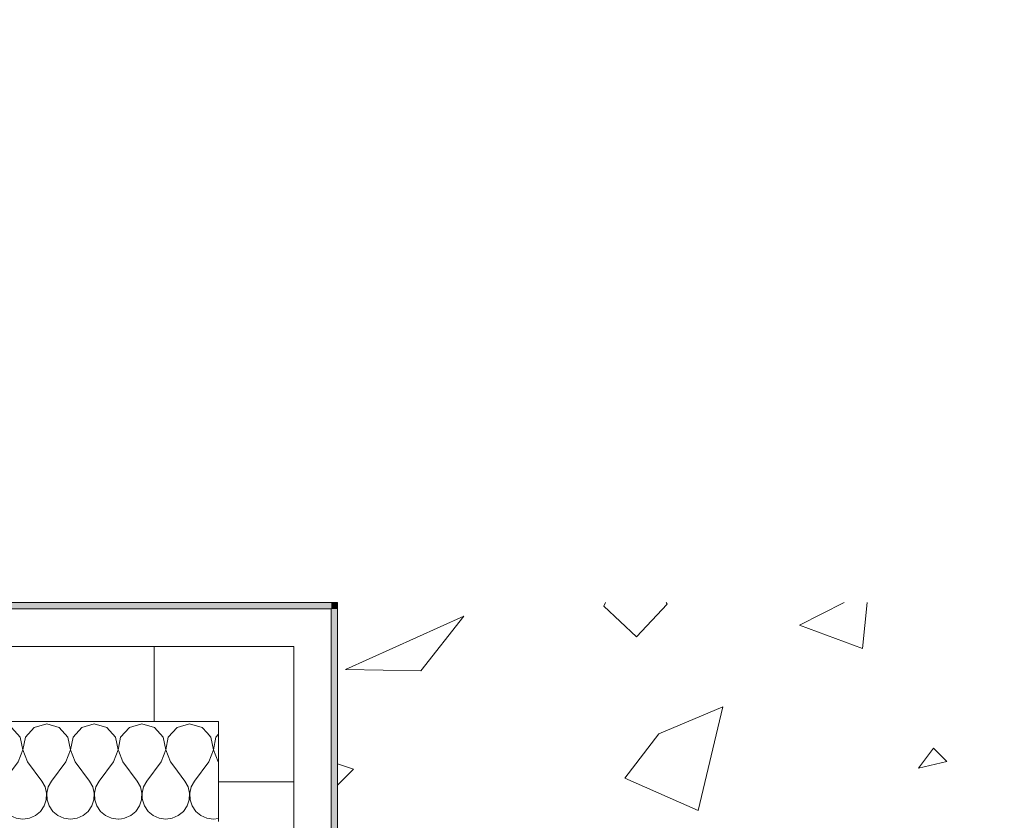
# Model space of a CAD drawing. Header units: centimetres. Extents: x -7.1 to 26.5, y -14.7 to 18.1.
# Tile 169 of 186: x 14.9 to 15.7, y 12 to 12.6. Entities that reach past the tile are written whole.
import ezdxf

# ---------------------------------------------------------------- set-up
doc = ezdxf.new("R2010")
doc.units = ezdxf.units.CM
doc.header["$LTSCALE"] = 10
doc.linetypes.add('AUSGEZOGEN', pattern=[0])
doc.linetypes.add('STRICHLINIE_S4', pattern=[0.0055, 0.0035, -0.001, 0, -0.001])
for name, color, linetype in [('XR$1$010 Murs extérieurs', 7, 'Continuous'), ('XR$1$010 Murs extérieurs – Lignes de séparation des couches', 7, 'Continuous'), ('XR$3$010 Murs extérieurs – Hachures des composants', 7, 'Continuous'), ('XR$3$035 Dalles', 7, 'Continuous')]:
    doc.layers.add(name, color=color, linetype=linetype)
pattern_1 = [(0, (0.375, 0.375), (0.1875, 0.1875), [0.1875, -0.1875]), (90, (0.375, 0.375), (-0.1875, 0.1875), [0.1875, -0.1875])]

# ---------------------------------------------------------------- blocks, each defined once
blk = doc.blocks.new('COMPLEXOBJECT_50')
at = {"layer": 'XR$3$035 Dalles', "color": 253, "linetype": 'AUSGEZOGEN', "lineweight": 13, "transparency": 33554687}
for p, q in [((15.35964, 12.14076), (15.36099, 12.1435)), ((15.38577, 12.11614), (15.35964, 12.14076)), ((15.41039, 12.14227), (15.38577, 12.11614)), ((15.40957, 12.1435), (15.41039, 12.14227)), ((15.51606, 12.1254), (15.55187, 12.1435)), ((15.57034, 12.1435), (15.56648, 12.10685)), ((15.15325, 12.09012), (15.24775, 12.13277)), ((15.24775, 12.13277), (15.2134, 12.08911)), ((15.56648, 12.10685), (15.51606, 12.1254)), ((15.2134, 12.08911), (15.15325, 12.09012)), ((15.40374, 12.03858), (15.45484, 12.06013)), ((15.45484, 12.06013), (15.43516, 11.97729)), ((15.3766, 12.00305), (15.40374, 12.03858)), ((15.62334, 12.02727), (15.6112, 12.01126)), ((15.63403, 12.01656), (15.62334, 12.02727)), ((15.14677, 12.01475), (15.15957, 12.01038)), ((15.6112, 12.01126), (15.63403, 12.01656)), ((15.15957, 12.01038), (15.14677, 11.99769)), ((15.43516, 11.97729), (15.3766, 12.00305))]:
    blk.add_line(p, q, dxfattribs=at)
blk = doc.blocks.new('COMPLEXOBJECT_101')
at = {"layer": 'XR$3$010 Murs extérieurs – Hachures des composants', "color": 8, "linetype": 'AUSGEZOGEN', "lineweight": 13, "transparency": 33554687}
for p, q in [((15.04561, 12.03607), (15.04261, 12.03935)), ((15.04754, 12.02584), (15.04561, 12.03607)), ((15.04963, 12.03607), (15.0477, 12.02584)), ((15.05177, 12.03841), (15.04963, 12.03607)), ((15.04381, 12.01612), (15.04754, 12.02584)), ((15.0477, 12.02584), (15.05143, 12.01612)), ((15.01593, 12.01266), (15.02476, 12.00088)), ((15.04381, 12.01612), (15.03238, 12.00088)), ((15.05143, 12.01612), (15.05177, 12.01567)), ((15.0273, 11.99629), (15.02476, 12.00088)), ((15.02849, 11.99117), (15.0273, 11.99629)), ((15.02984, 11.99629), (15.02865, 11.99117)), ((15.03238, 12.00088), (15.02984, 11.99629)), ((15.02824, 11.98592), (15.02849, 11.99117)), ((15.02865, 11.99117), (15.0289, 11.98592)), ((14.98549, 11.97661), (14.98847, 11.98094)), ((14.98847, 11.98094), (14.99014, 11.98592)), ((14.99014, 11.98592), (14.99019, 11.98693)), ((14.99073, 11.98747), (14.99081, 11.98592)), ((14.99081, 11.98592), (14.99249, 11.98094)), ((14.99249, 11.98094), (14.99546, 11.97661)), ((15.02358, 11.97661), (15.02656, 11.98094)), ((15.02656, 11.98094), (15.02824, 11.98592)), ((15.0289, 11.98592), (15.03058, 11.98094)), ((15.03058, 11.98094), (15.03356, 11.97661)), ((14.97663, 11.97113), (14.98144, 11.97325)), ((14.98144, 11.97325), (14.98549, 11.97661)), ((14.99546, 11.97661), (14.99951, 11.97325)), ((14.99951, 11.97325), (15.00432, 11.97113)), ((15.01473, 11.97113), (15.01954, 11.97325)), ((15.01954, 11.97325), (15.02358, 11.97661)), ((15.03356, 11.97661), (15.03761, 11.97325)), ((15.03761, 11.97325), (15.04241, 11.97113)), ((14.97404, 11.97077), (14.97663, 11.97113)), ((15.00432, 11.97113), (15.00952, 11.97041)), ((15.00952, 11.97041), (15.01473, 11.97113)), ((15.04241, 11.97113), (15.04762, 11.97041)), ((15.04762, 11.97041), (15.05177, 11.97099))]:
    blk.add_line(p, q, dxfattribs=at)
blk = doc.blocks.new('COMPLEXOBJECT_103')
at = {"layer": 'XR$3$010 Murs extérieurs – Hachures des composants', "color": 8, "linetype": 'AUSGEZOGEN', "lineweight": 13, "transparency": 33554687}
for p, q in [((14.98046, 12.04375), (14.97344, 12.03607)), ((14.99048, 12.0466), (14.98046, 12.04375)), ((15.00049, 12.04375), (14.99048, 12.0466)), ((15.00751, 12.03607), (15.00049, 12.04375)), ((15.01856, 12.04375), (15.01153, 12.03607)), ((15.02857, 12.0466), (15.01856, 12.04375)), ((15.03859, 12.04375), (15.02857, 12.0466)), ((15.04261, 12.03935), (15.03859, 12.04375)), ((14.97344, 12.03607), (14.97177, 12.02724)), ((15.00945, 12.02584), (15.00751, 12.03607)), ((15.01153, 12.03607), (15.0096, 12.02584)), ((14.97177, 12.02515), (14.97524, 12.01612)), ((15.00571, 12.01612), (15.00945, 12.02584)), ((15.0096, 12.02584), (15.01333, 12.01612)), ((14.97524, 12.01612), (14.98667, 12.00088)), ((15.00571, 12.01612), (14.99429, 12.00088)), ((15.01333, 12.01612), (15.01593, 12.01266)), ((14.98921, 11.99629), (14.98667, 12.00088)), ((14.9904, 11.99117), (14.98921, 11.99629)), ((14.99174, 11.99629), (14.99055, 11.99117)), ((14.99429, 12.00088), (14.99174, 11.99629)), ((14.99019, 11.98693), (14.9904, 11.99117)), ((14.99055, 11.99117), (14.99073, 11.98747)), ((14.97177, 11.97046), (14.97404, 11.97077))]:
    blk.add_line(p, q, dxfattribs=at)
blk = doc.blocks.new('COMPLEXOBJECT_106')
at = {"layer": 'XR$3$010 Murs extérieurs – Hachures des composants', "color": 8, "linetype": 'AUSGEZOGEN', "lineweight": 13, "transparency": 33554687}
for p, q in [((14.52332, 12.04375), (14.5163, 12.03607)), ((14.53333, 12.0466), (14.52332, 12.04375)), ((14.54335, 12.04375), (14.53333, 12.0466)), ((14.55037, 12.03607), (14.54335, 12.04375)), ((14.56141, 12.04375), (14.55439, 12.03607)), ((14.57143, 12.0466), (14.56141, 12.04375)), ((14.58144, 12.04375), (14.57143, 12.0466)), ((14.58847, 12.03607), (14.58144, 12.04375)), ((14.59951, 12.04375), (14.59249, 12.03607)), ((14.60952, 12.0466), (14.59951, 12.04375)), ((14.61954, 12.04375), (14.60952, 12.0466)), ((14.62656, 12.03607), (14.61954, 12.04375)), ((14.63761, 12.04375), (14.63058, 12.03607)), ((14.64762, 12.0466), (14.63761, 12.04375)), ((14.65763, 12.04375), (14.64762, 12.0466)), ((14.66466, 12.03607), (14.65763, 12.04375)), ((14.6757, 12.04375), (14.66868, 12.03607)), ((14.68571, 12.0466), (14.6757, 12.04375)), ((14.69573, 12.04375), (14.68571, 12.0466)), ((14.70275, 12.03607), (14.69573, 12.04375)), ((14.7138, 12.04375), (14.70677, 12.03607)), ((14.72381, 12.0466), (14.7138, 12.04375)), ((14.73382, 12.04375), (14.72381, 12.0466)), ((14.74085, 12.03607), (14.73382, 12.04375)), ((14.75189, 12.04375), (14.74487, 12.03607)), ((14.7619, 12.0466), (14.75189, 12.04375)), ((14.77192, 12.04375), (14.7619, 12.0466)), ((14.77894, 12.03607), (14.77192, 12.04375)), ((14.78999, 12.04375), (14.78296, 12.03607)), ((14.8, 12.0466), (14.78999, 12.04375)), ((14.81001, 12.04375), (14.8, 12.0466)), ((14.81704, 12.03607), (14.81001, 12.04375)), ((14.82808, 12.04375), (14.82106, 12.03607)), ((14.8381, 12.0466), (14.82808, 12.04375)), ((14.84811, 12.04375), (14.8381, 12.0466)), ((14.85513, 12.03607), (14.84811, 12.04375)), ((14.86618, 12.04375), (14.85915, 12.03607)), ((14.87619, 12.0466), (14.86618, 12.04375)), ((14.8862, 12.04375), (14.87619, 12.0466)), ((14.89323, 12.03607), (14.8862, 12.04375)), ((14.90427, 12.04375), (14.89725, 12.03607)), ((14.91429, 12.0466), (14.90427, 12.04375)), ((14.9243, 12.04375), (14.91429, 12.0466)), ((14.93132, 12.03607), (14.9243, 12.04375)), ((14.94237, 12.04375), (14.93534, 12.03607)), ((14.95238, 12.0466), (14.94237, 12.04375)), ((14.96239, 12.04375), (14.95238, 12.0466)), ((14.96942, 12.03607), (14.96239, 12.04375)), ((14.51227, 12.03607), (14.51177, 12.03662)), ((14.51421, 12.02584), (14.51227, 12.03607)), ((14.5163, 12.03607), (14.51436, 12.02584)), ((14.5523, 12.02584), (14.55037, 12.03607)), ((14.55439, 12.03607), (14.55246, 12.02584)), ((14.5904, 12.02584), (14.58847, 12.03607)), ((14.59249, 12.03607), (14.59055, 12.02584)), ((14.62849, 12.02584), (14.62656, 12.03607)), ((14.63058, 12.03607), (14.62865, 12.02584)), ((14.66659, 12.02584), (14.66466, 12.03607)), ((14.66868, 12.03607), (14.66674, 12.02584)), ((14.70468, 12.02584), (14.70275, 12.03607)), ((14.70677, 12.03607), (14.70484, 12.02584)), ((14.74278, 12.02584), (14.74085, 12.03607)), ((14.74487, 12.03607), (14.74293, 12.02584)), ((14.78088, 12.02584), (14.77894, 12.03607)), ((14.78296, 12.03607), (14.78103, 12.02584)), ((14.81897, 12.02584), (14.81704, 12.03607)), ((14.82106, 12.03607), (14.81912, 12.02584)), ((14.85707, 12.02584), (14.85513, 12.03607)), ((14.85915, 12.03607), (14.85722, 12.02584)), ((14.89516, 12.02584), (14.89323, 12.03607)), ((14.89725, 12.03607), (14.89532, 12.02584)), ((14.93326, 12.02584), (14.93132, 12.03607)), ((14.93534, 12.03607), (14.93341, 12.02584)), ((14.97135, 12.02584), (14.96942, 12.03607)), ((14.51177, 12.01949), (14.51421, 12.02584)), ((14.51436, 12.02584), (14.5181, 12.01612)), ((14.54857, 12.01612), (14.5523, 12.02584)), ((14.55246, 12.02584), (14.55619, 12.01612)), ((14.58667, 12.01612), (14.5904, 12.02584)), ((14.59055, 12.02584), (14.59429, 12.01612)), ((14.62476, 12.01612), (14.62849, 12.02584)), ((14.62865, 12.02584), (14.63238, 12.01612)), ((14.66286, 12.01612), (14.66659, 12.02584)), ((14.66674, 12.02584), (14.67048, 12.01612)), ((14.70095, 12.01612), (14.70468, 12.02584)), ((14.70484, 12.02584), (14.70857, 12.01612)), ((14.73905, 12.01612), (14.74278, 12.02584)), ((14.74293, 12.02584), (14.74667, 12.01612)), ((14.77714, 12.01612), (14.78088, 12.02584)), ((14.78103, 12.02584), (14.78476, 12.01612)), ((14.81524, 12.01612), (14.81897, 12.02584)), ((14.81912, 12.02584), (14.82286, 12.01612)), ((14.85333, 12.01612), (14.85707, 12.02584)), ((14.85722, 12.02584), (14.86095, 12.01612)), ((14.89143, 12.01612), (14.89516, 12.02584)), ((14.89532, 12.02584), (14.89905, 12.01612)), ((14.92952, 12.01612), (14.93326, 12.02584)), ((14.93341, 12.02584), (14.93714, 12.01612)), ((14.96762, 12.01612), (14.97135, 12.02584)), ((14.97177, 12.02724), (14.97151, 12.02584)), ((14.97151, 12.02584), (14.97177, 12.02515)), ((14.5181, 12.01612), (14.52952, 12.00088)), ((14.54857, 12.01612), (14.53714, 12.00088)), ((14.55619, 12.01612), (14.56762, 12.00088)), ((14.58667, 12.01612), (14.57524, 12.00088)), ((14.59429, 12.01612), (14.60571, 12.00088)), ((14.62476, 12.01612), (14.61333, 12.00088)), ((14.63238, 12.01612), (14.64381, 12.00088)), ((14.66286, 12.01612), (14.65143, 12.00088)), ((14.67048, 12.01612), (14.6819, 12.00088)), ((14.70095, 12.01612), (14.68952, 12.00088)), ((14.70857, 12.01612), (14.72, 12.00088)), ((14.73905, 12.01612), (14.72762, 12.00088)), ((14.74667, 12.01612), (14.7581, 12.00088)), ((14.77714, 12.01612), (14.76571, 12.00088)), ((14.78476, 12.01612), (14.79619, 12.00088)), ((14.81524, 12.01612), (14.80381, 12.00088)), ((14.82286, 12.01612), (14.83429, 12.00088)), ((14.85333, 12.01612), (14.8419, 12.00088)), ((14.86095, 12.01612), (14.87238, 12.00088)), ((14.89143, 12.01612), (14.88, 12.00088)), ((14.89905, 12.01612), (14.91048, 12.00088)), ((14.92952, 12.01612), (14.9181, 12.00088)), ((14.93714, 12.01612), (14.94857, 12.00088)), ((14.96762, 12.01612), (14.95619, 12.00088)), ((14.53207, 11.99629), (14.52952, 12.00088)), ((14.53326, 11.99117), (14.53207, 11.99629)), ((14.5346, 11.99629), (14.53341, 11.99117)), ((14.53714, 12.00088), (14.5346, 11.99629)), ((14.57016, 11.99629), (14.56762, 12.00088)), ((14.57135, 11.99117), (14.57016, 11.99629)), ((14.5727, 11.99629), (14.57151, 11.99117)), ((14.57524, 12.00088), (14.5727, 11.99629)), ((14.60826, 11.99629), (14.60571, 12.00088)), ((14.60945, 11.99117), (14.60826, 11.99629)), ((14.61079, 11.99629), (14.6096, 11.99117)), ((14.61333, 12.00088), (14.61079, 11.99629)), ((14.64635, 11.99629), (14.64381, 12.00088)), ((14.64754, 11.99117), (14.64635, 11.99629)), ((14.64889, 11.99629), (14.6477, 11.99117)), ((14.65143, 12.00088), (14.64889, 11.99629)), ((14.68445, 11.99629), (14.6819, 12.00088)), ((14.68564, 11.99117), (14.68445, 11.99629)), ((14.68698, 11.99629), (14.68579, 11.99117)), ((14.68952, 12.00088), (14.68698, 11.99629)), ((14.72254, 11.99629), (14.72, 12.00088)), ((14.72373, 11.99117), (14.72254, 11.99629)), ((14.72508, 11.99629), (14.72389, 11.99117)), ((14.72762, 12.00088), (14.72508, 11.99629)), ((14.76064, 11.99629), (14.7581, 12.00088)), ((14.76183, 11.99117), (14.76064, 11.99629)), ((14.76317, 11.99629), (14.76198, 11.99117)), ((14.76571, 12.00088), (14.76317, 11.99629)), ((14.79873, 11.99629), (14.79619, 12.00088)), ((14.79992, 11.99117), (14.79873, 11.99629)), ((14.80127, 11.99629), (14.80008, 11.99117)), ((14.80381, 12.00088), (14.80127, 11.99629)), ((14.83683, 11.99629), (14.83429, 12.00088)), ((14.83802, 11.99117), (14.83683, 11.99629)), ((14.83936, 11.99629), (14.83817, 11.99117)), ((14.8419, 12.00088), (14.83936, 11.99629)), ((14.87492, 11.99629), (14.87238, 12.00088)), ((14.87611, 11.99117), (14.87492, 11.99629)), ((14.87746, 11.99629), (14.87627, 11.99117)), ((14.88, 12.00088), (14.87746, 11.99629)), ((14.91302, 11.99629), (14.91048, 12.00088)), ((14.91421, 11.99117), (14.91302, 11.99629)), ((14.91555, 11.99629), (14.91436, 11.99117)), ((14.9181, 12.00088), (14.91555, 11.99629)), ((14.95111, 11.99629), (14.94857, 12.00088)), ((14.9523, 11.99117), (14.95111, 11.99629)), ((14.95365, 11.99629), (14.95246, 11.99117)), ((14.95619, 12.00088), (14.95365, 11.99629)), ((14.533, 11.98592), (14.53326, 11.99117)), ((14.53341, 11.99117), (14.53366, 11.98592)), ((14.5711, 11.98592), (14.57135, 11.99117)), ((14.57151, 11.99117), (14.57176, 11.98592)), ((14.60919, 11.98592), (14.60945, 11.99117)), ((14.6096, 11.99117), (14.60986, 11.98592)), ((14.64729, 11.98592), (14.64754, 11.99117)), ((14.6477, 11.99117), (14.64795, 11.98592)), ((14.68538, 11.98592), (14.68564, 11.99117)), ((14.68579, 11.99117), (14.68605, 11.98592)), ((14.72348, 11.98592), (14.72373, 11.99117)), ((14.72389, 11.99117), (14.72414, 11.98592)), ((14.76157, 11.98592), (14.76183, 11.99117)), ((14.76198, 11.99117), (14.76224, 11.98592)), ((14.79967, 11.98592), (14.79992, 11.99117)), ((14.80008, 11.99117), (14.80033, 11.98592)), ((14.83776, 11.98592), (14.83802, 11.99117)), ((14.83817, 11.99117), (14.83843, 11.98592)), ((14.87586, 11.98592), (14.87611, 11.99117)), ((14.87627, 11.99117), (14.87652, 11.98592)), ((14.91395, 11.98592), (14.91421, 11.99117)), ((14.91436, 11.99117), (14.91462, 11.98592)), ((14.95205, 11.98592), (14.9523, 11.99117)), ((14.95246, 11.99117), (14.95271, 11.98592)), ((14.52835, 11.97661), (14.53132, 11.98094)), ((14.53132, 11.98094), (14.533, 11.98592)), ((14.53366, 11.98592), (14.53534, 11.98094)), ((14.53534, 11.98094), (14.53832, 11.97661)), ((14.56644, 11.97661), (14.56942, 11.98094)), ((14.56942, 11.98094), (14.5711, 11.98592)), ((14.57176, 11.98592), (14.57344, 11.98094)), ((14.57344, 11.98094), (14.57642, 11.97661)), ((14.60454, 11.97661), (14.60751, 11.98094)), ((14.60751, 11.98094), (14.60919, 11.98592)), ((14.60986, 11.98592), (14.61153, 11.98094)), ((14.61153, 11.98094), (14.61451, 11.97661)), ((14.64263, 11.97661), (14.64561, 11.98094)), ((14.64561, 11.98094), (14.64729, 11.98592)), ((14.64795, 11.98592), (14.64963, 11.98094)), ((14.64963, 11.98094), (14.65261, 11.97661)), ((14.68073, 11.97661), (14.6837, 11.98094)), ((14.6837, 11.98094), (14.68538, 11.98592)), ((14.68605, 11.98592), (14.68773, 11.98094)), ((14.68773, 11.98094), (14.6907, 11.97661)), ((14.71882, 11.97661), (14.7218, 11.98094)), ((14.7218, 11.98094), (14.72348, 11.98592)), ((14.72414, 11.98592), (14.72582, 11.98094)), ((14.72582, 11.98094), (14.7288, 11.97661)), ((14.75692, 11.97661), (14.75989, 11.98094)), ((14.75989, 11.98094), (14.76157, 11.98592)), ((14.76224, 11.98592), (14.76392, 11.98094)), ((14.76392, 11.98094), (14.76689, 11.97661)), ((14.79501, 11.97661), (14.79799, 11.98094)), ((14.79799, 11.98094), (14.79967, 11.98592)), ((14.80033, 11.98592), (14.80201, 11.98094)), ((14.80201, 11.98094), (14.80499, 11.97661)), ((14.83311, 11.97661), (14.83608, 11.98094)), ((14.83608, 11.98094), (14.83776, 11.98592)), ((14.83843, 11.98592), (14.84011, 11.98094)), ((14.84011, 11.98094), (14.84308, 11.97661)), ((14.8712, 11.97661), (14.87418, 11.98094)), ((14.87418, 11.98094), (14.87586, 11.98592)), ((14.87652, 11.98592), (14.8782, 11.98094)), ((14.8782, 11.98094), (14.88118, 11.97661)), ((14.9093, 11.97661), (14.91227, 11.98094)), ((14.91227, 11.98094), (14.91395, 11.98592)), ((14.91462, 11.98592), (14.9163, 11.98094)), ((14.9163, 11.98094), (14.91927, 11.97661)), ((14.94739, 11.97661), (14.95037, 11.98094)), ((14.95037, 11.98094), (14.95205, 11.98592)), ((14.95271, 11.98592), (14.95439, 11.98094)), ((14.95439, 11.98094), (14.95737, 11.97661)), ((14.51949, 11.97113), (14.5243, 11.97325)), ((14.5243, 11.97325), (14.52835, 11.97661)), ((14.53832, 11.97661), (14.54237, 11.97325)), ((14.54237, 11.97325), (14.54718, 11.97113)), ((14.55759, 11.97113), (14.56239, 11.97325)), ((14.56239, 11.97325), (14.56644, 11.97661)), ((14.57642, 11.97661), (14.58046, 11.97325)), ((14.58046, 11.97325), (14.58527, 11.97113)), ((14.59568, 11.97113), (14.60049, 11.97325)), ((14.60049, 11.97325), (14.60454, 11.97661)), ((14.61451, 11.97661), (14.61856, 11.97325)), ((14.61856, 11.97325), (14.62337, 11.97113)), ((14.63378, 11.97113), (14.63859, 11.97325)), ((14.63859, 11.97325), (14.64263, 11.97661)), ((14.65261, 11.97661), (14.65665, 11.97325)), ((14.65665, 11.97325), (14.66146, 11.97113)), ((14.67187, 11.97113), (14.67668, 11.97325)), ((14.67668, 11.97325), (14.68073, 11.97661)), ((14.6907, 11.97661), (14.69475, 11.97325)), ((14.69475, 11.97325), (14.69956, 11.97113)), ((14.70997, 11.97113), (14.71478, 11.97325)), ((14.71478, 11.97325), (14.71882, 11.97661)), ((14.7288, 11.97661), (14.73284, 11.97325)), ((14.73284, 11.97325), (14.73765, 11.97113)), ((14.74806, 11.97113), (14.75287, 11.97325)), ((14.75287, 11.97325), (14.75692, 11.97661)), ((14.76689, 11.97661), (14.77094, 11.97325)), ((14.77094, 11.97325), (14.77575, 11.97113)), ((14.78616, 11.97113), (14.79097, 11.97325)), ((14.79097, 11.97325), (14.79501, 11.97661)), ((14.80499, 11.97661), (14.80903, 11.97325)), ((14.80903, 11.97325), (14.81384, 11.97113)), ((14.82425, 11.97113), (14.82906, 11.97325)), ((14.82906, 11.97325), (14.83311, 11.97661)), ((14.84308, 11.97661), (14.84713, 11.97325)), ((14.84713, 11.97325), (14.85194, 11.97113)), ((14.86235, 11.97113), (14.86716, 11.97325)), ((14.86716, 11.97325), (14.8712, 11.97661)), ((14.88118, 11.97661), (14.88522, 11.97325)), ((14.88522, 11.97325), (14.89003, 11.97113)), ((14.90044, 11.97113), (14.90525, 11.97325)), ((14.90525, 11.97325), (14.9093, 11.97661)), ((14.91927, 11.97661), (14.92332, 11.97325)), ((14.92332, 11.97325), (14.92813, 11.97113)), ((14.93854, 11.97113), (14.94335, 11.97325)), ((14.94335, 11.97325), (14.94739, 11.97661)), ((14.95737, 11.97661), (14.96141, 11.97325)), ((14.96141, 11.97325), (14.96622, 11.97113)), ((14.51177, 11.97076), (14.51429, 11.97041)), ((14.51429, 11.97041), (14.51949, 11.97113)), ((14.54718, 11.97113), (14.55238, 11.97041)), ((14.55238, 11.97041), (14.55759, 11.97113)), ((14.58527, 11.97113), (14.59048, 11.97041)), ((14.59048, 11.97041), (14.59568, 11.97113)), ((14.62337, 11.97113), (14.62857, 11.97041)), ((14.62857, 11.97041), (14.63378, 11.97113)), ((14.66146, 11.97113), (14.66667, 11.97041)), ((14.66667, 11.97041), (14.67187, 11.97113)), ((14.69956, 11.97113), (14.70476, 11.97041)), ((14.70476, 11.97041), (14.70997, 11.97113)), ((14.73765, 11.97113), (14.74286, 11.97041)), ((14.74286, 11.97041), (14.74806, 11.97113)), ((14.77575, 11.97113), (14.78095, 11.97041)), ((14.78095, 11.97041), (14.78616, 11.97113)), ((14.81384, 11.97113), (14.81905, 11.97041)), ((14.81905, 11.97041), (14.82425, 11.97113)), ((14.85194, 11.97113), (14.85714, 11.97041)), ((14.85714, 11.97041), (14.86235, 11.97113)), ((14.89003, 11.97113), (14.89524, 11.97041)), ((14.89524, 11.97041), (14.90044, 11.97113)), ((14.92813, 11.97113), (14.93333, 11.97041)), ((14.93333, 11.97041), (14.93854, 11.97113)), ((14.96622, 11.97113), (14.97143, 11.97041)), ((14.97143, 11.97041), (14.97177, 11.97046))]:
    blk.add_line(p, q, dxfattribs=at)

msp = doc.modelspace()

# ---------------------------------------------------------------- hatches: boundary and pattern name
at = {"layer": 'XR$3$010 Murs extérieurs – Hachures des composants', "linetype": 'AUSGEZOGEN', "lineweight": 13, "transparency": 33554687}
for points in [[(15.14177, 12.1435), (14.42677, 12.1435), (14.42677, 12.1385), (15.14177, 12.1385)], [(15.14177, 12.1385), (15.14677, 12.1385), (15.14677, 12.1435)], [(15.14177, 12.1385), (15.14677, 12.1435), (15.14177, 12.1435)], [(15.14177, 12.1385), (15.14177, 11.1435), (15.14677, 11.1435), (15.14677, 12.1385)]]:
    msp.add_hatch(color=59, dxfattribs=at).paths.add_polyline_path(points)
h = msp.add_hatch(dxfattribs=at)
h.set_pattern_fill('MUSTER', color=42, scale=0.1875, style=0, pattern_type=2)
h.set_pattern_definition(pattern_1)
h.paths.add_polyline_path([(15.05177, 12.1085), (14.51177, 12.1085), (14.51177, 12.0485), (15.05177, 12.0485)], flags=0)
h = msp.add_hatch(dxfattribs=at)
h.set_pattern_fill('MUSTER', color=42, scale=0.1875, style=0, pattern_type=2)
h.set_pattern_definition(pattern_1)
h.paths.add_polyline_path([(15.05177, 12.0485), (15.11177, 12.1085), (15.05177, 12.1085)], flags=0)
h = msp.add_hatch(dxfattribs=at)
h.set_pattern_fill('MUSTER', color=42, scale=0.1875, style=0, pattern_type=2)
h.set_pattern_definition(pattern_1)
h.paths.add_polyline_path([(15.05177, 12.0485), (15.11177, 12.0485), (15.11177, 12.1085)], flags=0)
h = msp.add_hatch(dxfattribs=at)
h.set_pattern_fill('MUSTER', color=42, scale=0.1875, style=0, pattern_type=2)
h.set_pattern_definition(pattern_1)
h.paths.add_polyline_path([(15.05177, 12.0485), (15.05177, 11.0635), (15.05799, 11.0635), (15.11177, 11.11197), (15.11177, 12.0485)], flags=0)

# ---------------------------------------------------------------- linework, layer by layer
at = {"layer": 'XR$1$010 Murs extérieurs', "color": 7, "linetype": 'AUSGEZOGEN', "lineweight": 18, "transparency": 33554687}
for p, q in [((15.14677, 12.1435), (14.42677, 12.1435)), ((15.14677, 12.1435), (15.14677, 12.1385)), ((15.14677, 11.1435), (15.14677, 12.1385))]:
    msp.add_line(p, q, dxfattribs=at)
at = {"layer": 'XR$1$010 Murs extérieurs – Lignes de séparation des couches', "color": 7, "linetype": 'AUSGEZOGEN', "lineweight": 18, "transparency": 33554687}
for p, q in [((15.11177, 12.1385), (14.45677, 12.1385)), ((15.14177, 12.1385), (15.11177, 12.1385)), ((15.14177, 12.1085), (15.14177, 12.1385)), ((15.14177, 12.1085), (15.14177, 12.1385)), ((15.05177, 12.1085), (14.51177, 12.1085)), ((15.11177, 12.1085), (15.05177, 12.1085)), ((15.11177, 12.0485), (15.11177, 12.1085)), ((15.11177, 12.0485), (15.11177, 12.1085)), ((15.14177, 11.1435), (15.14177, 12.1085)), ((14.97177, 12.0485), (14.51177, 12.0485)), ((15.05177, 12.0485), (14.97177, 12.0485)), ((15.05177, 11.9685), (15.05177, 12.0485)), ((15.05177, 11.9685), (15.05177, 12.0485)), ((15.11177, 11.1435), (15.11177, 12.0485))]:
    msp.add_line(p, q, dxfattribs=at)
at = {"layer": 'XR$3$035 Dalles', "color": 7, "linetype": 'STRICHLINIE_S4', "lineweight": 18, "transparency": 33554687}
msp.add_lwpolyline([(9.15677, 11.1435), (9.75677, 11.1435), (9.75677, 12.1435), (15.14677, 12.1435), (15.14677, 11.1435), (15.74677, 11.1435), (15.74677, 13.1435), (9.15677, 13.1435), (9.15677, 11.1435)], close=True, dxfattribs=at)

# ---------------------------------------------------------------- block references
at = {"layer": 'XR$3$010 Murs extérieurs – Hachures des composants', "color": 8, "linetype": 'AUSGEZOGEN', "lineweight": 13, "transparency": 33554687}
for name in ['COMPLEXOBJECT_106', 'COMPLEXOBJECT_103', 'COMPLEXOBJECT_101']:
    msp.add_blockref(name, (0, 0), dxfattribs=at)
at = {"layer": 'XR$3$035 Dalles', "color": 253, "linetype": 'AUSGEZOGEN', "lineweight": 13, "transparency": 33554687}
msp.add_blockref('COMPLEXOBJECT_50', (0, 0), dxfattribs=at)

doc.saveas('drawing.dxf')
